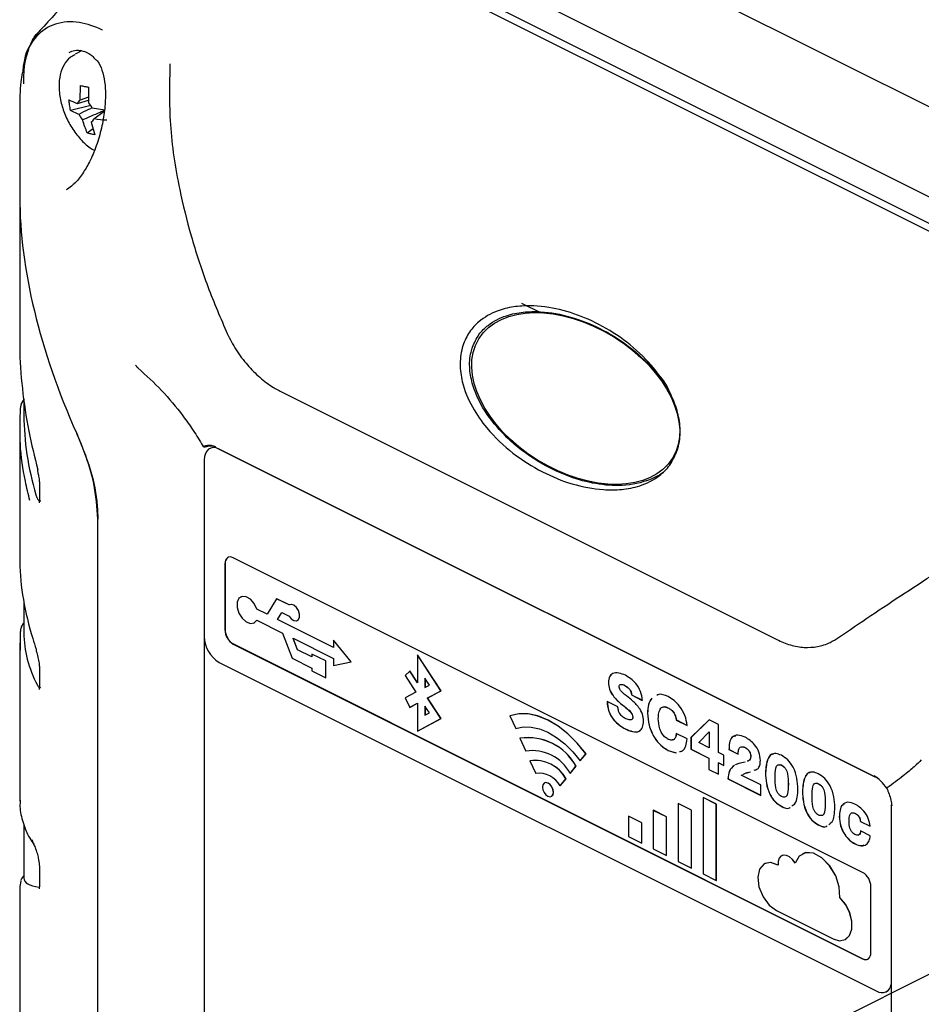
# Model space of a CAD drawing. Header units: millimetres. Extents: x 0 to 1680, y 0 to 1188.
# Tile 12 of 40: x 142 to 219, y 867 to 951. Entities that reach past the tile are written whole.
import ezdxf

# ---------------------------------------------------------------- set-up
doc = ezdxf.new("R2010")
doc.units = ezdxf.units.MM
doc.header["$LTSCALE"] = 4
doc.linetypes.add('CENTERX2', pattern=[20.32, 12.7, -2.54, 2.54, -2.54])

msp = doc.modelspace()

# ---------------------------------------------------------------- linework, layer by layer
at = {"color": 7, "linetype": 'CENTERX2'}
msp.add_line((177.121, 847.955), (451.326, 985.057), dxfattribs=at)
at = {"color": 7, "linetype": 'Continuous', "lineweight": 25}
for p, q in [((269.742, 918.456), (171.853, 967.4)), ((163.747, 963.78), (261.635, 914.836)), ((161.168, 962.141), (258.654, 913.398)), ((259.395, 913.695), (162.767, 962.009)), ((147.713, 948.114), (147.161, 947.838)), ((147.615, 948.19), (147.492, 948.003)), ((147.602, 943.908), (147.629, 945.172)), ((147.374, 943.627), (148.309, 943.918)), ((148.308, 944.187), (147.602, 943.908)), ((142.448, 943.198), (142.448, 935.645)), ((148.516, 943.461), (146.779, 943.047)), ((147.495, 942.697), (146.779, 943.047)), ((148.634, 943.26), (149.711, 943.09)), ((148.756, 942.331), (149.656, 942.966)), ((148.527, 942.05), (148.861, 940.965)), ((148.199, 941.121), (148.695, 941.505)), ((142.448, 935.645), (142.448, 923.281)), ((185.239, 926.616), (186.894, 925.788)), ((164.764, 919.035), (206.99, 897.922)), ((142.802, 918.449), (142.802, 917.033)), ((142.448, 916.001), (142.448, 904.94)), ((159.168, 914.312), (215.351, 886.221)), ((215.359, 886.211), (159.451, 914.165)), ((158.178, 913.243), (158.178, 898.174)), ((143.951, 912.315), (144.028, 911.992)), ((144.122, 911.147), (144.122, 909.911)), ((149.107, 855.46), (149.107, 908.199)), ((159.946, 904.392), (159.946, 898.762)), ((159.953, 904.395), (159.953, 898.766)), ((214.322, 878.069), (160.653, 904.904)), ((142.802, 901.159), (142.802, 898.486)), ((161.303, 901.571), (161.296, 901.567)), ((164.351, 901.404), (163.535, 900.08)), ((164.351, 901.404), (164.358, 901.407)), ((165.412, 900.873), (164.351, 901.404)), ((165.419, 900.877), (164.358, 901.407)), ((165.45, 900.894), (165.442, 900.891)), ((162.651, 900.522), (162.658, 900.525)), ((163.535, 900.08), (162.651, 900.522)), ((163.538, 900.085), (162.658, 900.525)), ((164.422, 899.636), (164.795, 900.241)), ((164.429, 899.64), (164.799, 900.239)), ((164.795, 900.241), (165.412, 899.932)), ((162.414, 899.331), (162.421, 899.335)), ((162.651, 899.581), (164.861, 898.476)), ((164.422, 899.636), (164.429, 899.64)), ((169.191, 897.252), (164.422, 899.636)), ((169.191, 897.259), (164.429, 899.64)), ((166.113, 899.549), (166.12, 899.552)), ((142.517, 897.005), (142.501, 898.606)), ((142.6, 899.048), (142.591, 899.025)), ((164.861, 898.476), (165.677, 896.335)), ((142.448, 897.634), (142.448, 884.152)), ((158.185, 898.006), (158.185, 844.571)), ((160.653, 897.543), (214.322, 870.708)), ((160.66, 897.546), (214.329, 870.712)), ((165.748, 898.032), (169.191, 896.311)), ((166.121, 897.055), (165.748, 898.032)), ((166.128, 897.058), (165.758, 898.027)), ((169.191, 897.864), (169.198, 897.867)), ((169.191, 897.864), (169.191, 897.252)), ((170.694, 896.03), (169.191, 897.864)), ((170.701, 896.033), (169.198, 897.867)), ((166.121, 897.055), (166.128, 897.058)), ((167.357, 896.437), (166.121, 897.055)), ((167.357, 896.444), (166.128, 897.058)), ((167.357, 896.688), (167.364, 896.692)), ((167.357, 896.688), (167.357, 896.437)), ((168.535, 896.099), (167.357, 896.688)), ((168.542, 896.102), (167.364, 896.692)), ((159.451, 895.979), (215.524, 867.942)), ((165.677, 896.335), (167.357, 895.496)), ((168.535, 896.099), (168.542, 896.102)), ((168.535, 894.655), (168.535, 896.099)), ((168.542, 894.659), (168.542, 896.102)), ((169.191, 896.311), (169.191, 895.699)), ((169.191, 895.699), (170.694, 896.03)), ((170.694, 896.03), (170.701, 896.033)), ((176.36, 896.609), (176.367, 896.613)), ((178.366, 893.545), (176.36, 896.609)), ((176.36, 896.609), (176.36, 894.245)), ((178.373, 893.548), (176.367, 896.613)), ((144.122, 895.421), (144.122, 894.002)), ((167.357, 895.496), (167.357, 895.245)), ((167.357, 895.245), (168.535, 894.655)), ((175.709, 895.24), (175.3, 894.848)), ((175.709, 895.24), (175.716, 895.244)), ((176.36, 894.245), (175.709, 895.24)), ((176.36, 894.259), (175.716, 895.244)), ((168.535, 894.655), (168.542, 894.659)), ((175.3, 894.848), (176.226, 893.433)), ((176.997, 894.619), (176.997, 893.84)), ((177.376, 894.04), (176.997, 894.619)), ((177.004, 894.608), (177.004, 893.844)), ((192.643, 894.269), (192.636, 894.265)), ((176.226, 893.433), (175.3, 892.944)), ((176.997, 893.84), (177.376, 894.04)), ((177.216, 892.938), (178.366, 893.545)), ((177.223, 892.941), (178.373, 893.548)), ((178.366, 893.545), (178.373, 893.548)), ((194.024, 894.026), (194.016, 894.023)), ((175.3, 892.944), (175.709, 892.142)), ((175.709, 892.142), (176.36, 892.486)), ((175.716, 892.146), (176.36, 892.486)), ((176.36, 892.486), (176.36, 890.122)), ((177.216, 892.938), (177.223, 892.941)), ((178.366, 891.181), (177.216, 892.938)), ((178.373, 891.184), (177.223, 892.941)), ((193.453, 892.188), (192.531, 892.649)), ((193.682, 892.485), (193.675, 892.481)), ((194.611, 893.205), (194.604, 893.201)), ((194.604, 893.201), (195.529, 892.739)), ((194.611, 893.205), (195.536, 892.743)), ((175.709, 892.142), (175.716, 892.146)), ((177.376, 891.676), (176.997, 892.255)), ((176.997, 892.255), (176.997, 891.476)), ((176.997, 891.476), (177.376, 891.676)), ((177.004, 892.244), (177.004, 891.479)), ((195.979, 891.65), (195.972, 891.646)), ((197.723, 892.114), (197.715, 892.111)), ((176.36, 890.122), (178.366, 891.181)), ((176.367, 890.126), (178.373, 891.184)), ((178.366, 891.181), (178.373, 891.184)), ((184.25, 891.422), (184.257, 891.426)), ((184.25, 891.422), (184.736, 890.328)), ((194.728, 891.324), (194.721, 891.32)), ((198.435, 891.065), (198.428, 891.061)), ((198.428, 891.061), (199.35, 890.601)), ((198.435, 891.065), (199.357, 890.605)), ((201.243, 891.079), (199.683, 889.56)), ((201.245, 891.078), (199.69, 889.564)), ((202.037, 890.682), (201.243, 891.079)), ((176.36, 890.122), (176.367, 890.126)), ((200.343, 889.14), (201.223, 890.05)), ((201.231, 890.054), (201.223, 890.05)), ((201.223, 890.05), (201.233, 890.045)), ((201.231, 890.054), (201.24, 890.049)), ((201.24, 890.049), (201.233, 890.045)), ((201.233, 890.045), (201.233, 888.695)), ((201.24, 890.049), (201.24, 888.698)), ((202.037, 888.293), (202.037, 890.682)), ((185.101, 889.507), (185.108, 889.51)), ((185.101, 889.507), (185.588, 888.412)), ((199.349, 889.453), (198.429, 889.913)), ((199.69, 889.564), (199.683, 889.56)), ((199.683, 889.56), (199.683, 888.58)), ((199.69, 889.564), (199.69, 888.583)), ((201.233, 888.695), (200.343, 889.14)), ((197.742, 888.474), (197.735, 888.47)), ((197.735, 888.47), (198.403, 888.274)), ((197.742, 888.474), (198.41, 888.278)), ((199.69, 888.583), (199.683, 888.58)), ((199.683, 888.58), (201.209, 887.817)), ((199.69, 888.583), (201.216, 887.82)), ((201.24, 888.698), (201.233, 888.695)), ((202.493, 888.065), (202.037, 888.293)), ((202.93, 888.544), (202.923, 888.541)), ((202.923, 888.541), (203.705, 888.15)), ((202.93, 888.544), (203.712, 888.154)), ((204.315, 888.71), (204.308, 888.706)), ((185.953, 887.591), (185.96, 887.595)), ((185.953, 887.591), (186.44, 886.496)), ((190.239, 887.576), (190.725, 888.184)), ((190.239, 887.576), (190.246, 887.58)), ((190.246, 887.58), (190.732, 888.188)), ((190.725, 888.184), (190.732, 888.188)), ((201.216, 887.82), (201.209, 887.817)), ((201.209, 887.817), (201.209, 886.847)), ((201.216, 887.82), (201.216, 886.85)), ((202.493, 887.175), (202.493, 888.065)), ((204.783, 887.947), (204.776, 887.943)), ((189.387, 886.513), (189.874, 887.121)), ((189.394, 886.516), (189.881, 887.124)), ((189.874, 887.121), (189.881, 887.124)), ((201.216, 886.85), (201.209, 886.847)), ((201.209, 886.847), (202.037, 886.432)), ((201.216, 886.85), (202.037, 886.44)), ((202.044, 887.406), (202.037, 887.403)), ((202.037, 886.432), (202.037, 887.403)), ((202.037, 887.403), (202.493, 887.175)), ((202.044, 887.406), (202.493, 887.182)), ((203.382, 887.198), (203.375, 887.195)), ((204.631, 886.603), (204.745, 886.65)), ((204.638, 886.607), (204.744, 886.65)), ((207.419, 887.209), (207.412, 887.206)), ((188.535, 885.449), (189.022, 886.057)), ((188.542, 885.452), (189.029, 886.06)), ((189.022, 886.057), (189.029, 886.06)), ((189.387, 886.513), (189.394, 886.516)), ((202.845, 886.041), (202.838, 886.037)), ((202.838, 886.037), (205.64, 884.636)), ((202.845, 886.041), (205.64, 884.643)), ((205.64, 885.527), (203.976, 886.359)), ((206.039, 886.566), (206.032, 886.563)), ((215.72, 885.99), (215.408, 886.224)), ((187.204, 885.706), (187.197, 885.703)), ((188.535, 885.449), (188.542, 885.452)), ((205.64, 884.636), (205.64, 885.527)), ((207.985, 885.593), (207.978, 885.589)), ((209.19, 884.991), (209.182, 884.987)), ((210.57, 885.634), (210.563, 885.63)), ((187.778, 884.54), (187.785, 884.544)), ((200.71, 884.442), (200.717, 884.446)), ((201.842, 883.877), (200.71, 884.442)), ((200.71, 884.442), (200.71, 877.947)), ((201.849, 883.88), (200.717, 884.446)), ((196.468, 883.359), (196.475, 883.363)), ((197.599, 882.794), (196.468, 883.359)), ((196.468, 883.359), (196.468, 880.068)), ((197.606, 882.797), (196.475, 883.363)), ((198.589, 883.944), (198.596, 883.948)), ((199.72, 883.378), (198.589, 883.944)), ((198.589, 883.944), (198.589, 879.008)), ((199.728, 883.382), (198.596, 883.948)), ((199.72, 883.378), (199.728, 883.382)), ((199.72, 878.442), (199.72, 883.378)), ((199.728, 878.446), (199.728, 883.382)), ((201.842, 883.877), (201.849, 883.88)), ((201.842, 877.381), (201.842, 883.877)), ((201.849, 877.385), (201.849, 883.88)), ((207.395, 883.704), (207.388, 883.7)), ((207.395, 883.704), (207.388, 883.7)), ((207.388, 883.7), (207.388, 883.7)), ((207.395, 883.704), (207.395, 883.704)), ((211.136, 884.018), (211.129, 884.014)), ((216.759, 883.785), (216.759, 814.975)), ((194.346, 882.861), (194.354, 882.865)), ((195.478, 882.295), (194.346, 882.861)), ((194.346, 882.861), (194.346, 881.129)), ((195.485, 882.299), (194.354, 882.865)), ((197.599, 882.794), (197.606, 882.797)), ((197.599, 879.503), (197.599, 882.794)), ((197.606, 879.506), (197.606, 882.797)), ((212.336, 882.821), (212.329, 882.818)), ((213.715, 883.097), (213.708, 883.093)), ((214.131, 882.416), (214.124, 882.413)), ((214.124, 882.413), (214.95, 882)), ((214.131, 882.416), (214.957, 882.004)), ((142.802, 882.15), (142.802, 877.597)), ((195.478, 882.295), (195.485, 882.299)), ((195.478, 880.563), (195.478, 882.295)), ((195.485, 880.567), (195.485, 882.299)), ((210.546, 882.129), (210.539, 882.125)), ((210.546, 882.128), (210.539, 882.125)), ((210.539, 882.125), (210.539, 882.125)), ((210.546, 882.129), (210.546, 882.128)), ((214.975, 881.199), (214.149, 881.612)), ((194.346, 881.129), (195.478, 880.563)), ((195.478, 880.563), (195.485, 880.567)), ((196.468, 880.068), (197.599, 879.503)), ((213.676, 880.507), (213.668, 880.503)), ((197.599, 879.503), (197.606, 879.506)), ((207.427, 879.5), (207.42, 879.497)), ((209.19, 879.661), (209.183, 879.658)), ((144.122, 878.42), (144.122, 877.002)), ((198.589, 879.008), (199.72, 878.442)), ((199.72, 878.442), (199.728, 878.446)), ((205.974, 878.819), (205.967, 878.816)), ((142.798, 877.781), (142.776, 877.759)), ((200.71, 877.947), (201.842, 877.381)), ((201.842, 877.381), (201.849, 877.385)), ((142.54, 877.332), (142.448, 876.853)), ((142.448, 876.847), (142.448, 865.784)), ((215.029, 871.221), (215.029, 876.85)), ((212.374, 875.932), (212.381, 875.936)), ((206.985, 874.81), (211.812, 872.396)), ((212.83, 872.332), (212.837, 872.335)), ((216.329, 867.891), (216.336, 867.894))]:
    msp.add_line(p, q, dxfattribs=at)
at = {"color": 7, "linetype": 'Continuous', "lineweight": 25, "flags": 128}
for points in [[(159.451, 914.165), (159.202, 914.26), (158.964, 914.29), (158.744, 914.256), (158.551, 914.159), (158.392, 914.002), (158.275, 913.791), (158.202, 913.535), (158.178, 913.243)], [(160.653, 904.904), (160.515, 904.956), (160.382, 904.973), (160.26, 904.955), (160.153, 904.9), (160.065, 904.813), (160, 904.696), (159.959, 904.554), (159.946, 904.392)], [(162.651, 900.522), (162.429, 900.985), (162.11, 901.358), (161.748, 901.577), (161.404, 901.606), (161.136, 901.439), (160.99, 901.104), (160.99, 900.659), (161.136, 900.179), (161.404, 899.744), (161.748, 899.428), (162.11, 899.285), (162.429, 899.339), (162.651, 899.581)], [(162.658, 900.525), (162.436, 900.989), (162.117, 901.362), (161.755, 901.581), (161.411, 901.609), (161.303, 901.571)], [(165.412, 899.932), (165.603, 899.694), (165.824, 899.55), (166.037, 899.523), (166.205, 899.621), (166.296, 899.824), (166.296, 900.097), (166.205, 900.392), (166.037, 900.657), (165.824, 900.844), (165.603, 900.92), (165.412, 900.873)], [(166.12, 899.552), (166.212, 899.624), (166.303, 899.827), (166.303, 900.101), (166.212, 900.396), (166.044, 900.66), (165.831, 900.847), (165.61, 900.924), (165.45, 900.894)], [(162.421, 899.335), (162.436, 899.343), (162.658, 899.584)], [(190.725, 888.184), (189.984, 889.092), (189.185, 889.885), (188.346, 890.544), (187.488, 891.054), (186.629, 891.403), (185.79, 891.582), (184.991, 891.589), (184.25, 891.422)], [(190.732, 888.188), (189.991, 889.096), (189.192, 889.888), (188.353, 890.547), (187.495, 891.057), (186.636, 891.406), (185.797, 891.586), (184.998, 891.593), (184.257, 891.426)], [(184.736, 890.328), (185.366, 890.469), (186.045, 890.464), (186.758, 890.311), (187.488, 890.014), (188.217, 889.581), (188.93, 889.021), (189.609, 888.348), (190.239, 887.576)], [(187.947, 884.892), (187.912, 885.124), (187.813, 885.357), (187.663, 885.554), (187.488, 885.684), (187.312, 885.729), (187.163, 885.682), (187.063, 885.549), (187.028, 885.351), (187.063, 885.118), (187.163, 884.886), (187.312, 884.689), (187.488, 884.558), (187.663, 884.513), (187.813, 884.561), (187.912, 884.694), (187.947, 884.892)], [(187.785, 884.544), (187.82, 884.564), (187.919, 884.697), (187.954, 884.895), (187.919, 885.128), (187.82, 885.36), (187.67, 885.557), (187.495, 885.688), (187.319, 885.733), (187.204, 885.706)], [(208.564, 878.869), (208.345, 879.165), (208.091, 879.389), (207.824, 879.519), (207.572, 879.543), (207.356, 879.458), (207.199, 879.274), (207.115, 879.006), (207.111, 878.682)], [(208.571, 878.873), (208.352, 879.169), (208.098, 879.392), (207.832, 879.522), (207.579, 879.546), (207.427, 879.5)], [(212.374, 875.932), (212.323, 876.831), (212.021, 877.775), (211.506, 878.64), (210.848, 879.31), (210.134, 879.698), (209.458, 879.75), (208.91, 879.461), (208.564, 878.869)], [(212.381, 875.936), (212.33, 876.834), (212.028, 877.779), (211.513, 878.643), (210.855, 879.314), (210.141, 879.701), (209.465, 879.754), (209.19, 879.661)], [(207.111, 878.682), (206.473, 878.905), (205.916, 878.788), (205.53, 878.35), (205.377, 877.662), (205.481, 876.832), (205.825, 875.995), (206.355, 875.282), (206.985, 874.81)], [(207.119, 878.685), (206.48, 878.908), (205.974, 878.819)], [(142.804, 877.794), (142.797, 877.786), (142.777, 877.765)], [(211.812, 872.396), (212.361, 872.24), (212.844, 872.339), (213.203, 872.681), (213.395, 873.225), (213.398, 873.907), (213.21, 874.643), (212.855, 875.346), (212.374, 875.932)], [(212.837, 872.335), (212.851, 872.342), (213.21, 872.685), (213.403, 873.229), (213.405, 873.91), (213.217, 874.646), (212.862, 875.35), (212.381, 875.936)], [(214.322, 870.708), (214.46, 870.656), (214.593, 870.639), (214.715, 870.658), (214.822, 870.712), (214.91, 870.799), (214.976, 870.916), (215.016, 871.058), (215.029, 871.221)]]:
    msp.add_lwpolyline(points, dxfattribs=at)
at = {"color": 7, "linetype": 'Continuous', "lineweight": 25}
for centre, radius, start, end in [((147.825, 943.493), 0.471, 118.24349, 163.5327), ((147.232, 942.573), 1.562, 26.10351, 46.26706), ((148.898, 943.385), 1.562, 206.10351, 226.26706), ((148.304, 942.464), 0.471, 298.24349, 343.5327), ((143.462, 917.72), 0.937, 134.83309, 159.50295), ((143.469, 917.705), 0.949, 134.69893, 156.18635), ((144.053, 912.343), 0.101, 139.76438, 195.19961), ((160.522, 904.455), 0.572, 122.69616, 185.9747), ((143.466, 898.68), 0.941, 134.92946, 155.32957), ((143.473, 898.663), 0.954, 134.73073, 154.62214), ((161.393, 898.787), 1.448, 180.96782, 239.24215), ((161.4, 898.79), 1.448, 180.96782, 239.24215), ((160.783, 898.218), 2.606, 180.96782, 239.24215), ((144.107, 897.041), 0.273, 163.94036, 198.91341), ((185.78, 884.899), 4.657, 28.4869, 98.38299), ((185.787, 884.903), 4.657, 28.4869, 98.38299), ((186.129, 884.744), 3.707, 28.4869, 98.38299), ((186.39, 884.628), 2.995, 28.4869, 98.38299), ((186.397, 884.632), 2.995, 28.4869, 98.38299), ((186.738, 884.473), 2.045, 28.4869, 98.38299), ((215.377, 886.278), 0.0627, 246.10805, 299.77964), ((216.81, 883.779), 0.0511, 120.25586, 173.46684), ((144.28, 880.855), 0.766, 181.07817, 214.15961), ((143.436, 877.061), 0.953, 131.72811, 163.22477), ((213.582, 876.825), 1.448, 0.96782, 59.24215), ((214.58, 871.132), 0.489, 239.11421, 293.61803), ((215.958, 868.627), 0.811, 237.68014, 351.39146), ((215.918, 868.642), 0.856, 299.21544, 349.09089)]:
    msp.add_arc(centre, radius, start, end, dxfattribs=at)
for centre, major_axis, ratio, start_param, end_param in [((170.448, 917.619), (-21.472, 33.226), 0.540872, 0.696863, 1.294836), ((170.802, 907.133), (24.642, -20.061), 0.662783, 3.636402, 3.907553), ((170.802, 896.986), (27.975, -2.157), 0.551298, 3.184076, 3.472083), ((170.802, 887.497), (27.969, 10.08), 0.129895, 3.094811, 3.400906)]:
    msp.add_ellipse(centre, major_axis=major_axis, ratio=ratio, start_param=start_param, end_param=end_param, dxfattribs=at)
msp.add_ellipse((189.854, 918.478), major_axis=(8.254, -5.097), ratio=0.636742, dxfattribs=at)
for points, knots in [([(159.222, 962.217), (157.559, 961.193), (154.407, 959.252), (150.265, 955.944), (146.864, 952.807), (144.902, 950.653), (144.03, 949.696)], [0, 0, 0, 0, 0.301463, 0.571113, 0.809439, 1, 1, 1, 1]), ([(149.516, 949.881), (149.516, 949.881), (148.843, 950.194), (147.442, 950.698), (145.402, 950.55), (143.761, 949.451), (142.85, 947.909), (142.726, 946.624), (142.689, 946.24)], [0, 0, 0, 0, 0.0000044, 0.2036702, 0.4300376, 0.6597558, 0.8982603, 1, 1, 1, 1]), ([(142.793, 945.307), (142.797, 945.729), (142.805, 946.582), (142.999, 947.76), (143.394, 948.813), (143.777, 949.494), (144.074, 949.747), (144.1, 949.77)], [0, 0, 0, 0, 0.227482, 0.460469, 0.713724, 0.974819, 1, 1, 1, 1]), ([(144.117, 949.765), (143.945, 949.568), (143.538, 949.105), (143.163, 948.295), (143.01, 947.671), (142.948, 947.42)], [0, 0, 0, 0, 0.305806, 0.720959, 1, 1, 1, 1]), ([(146.647, 947.992), (146.801, 948.057), (147.181, 948.217), (147.802, 948.151), (148.433, 947.896), (148.741, 947.571), (148.856, 947.449)], [0, 0, 0, 0, 0.21954, 0.542248, 0.828371, 1, 1, 1, 1]), ([(147.13, 947.775), (146.997, 947.712), (146.621, 947.532), (146.189, 946.942), (145.86, 946.1), (145.771, 945.22), (145.826, 944.439), (145.971, 943.63), (146.288, 942.653), (146.859, 941.55), (147.592, 940.595), (148.264, 939.936), (148.692, 939.711), (148.816, 939.646)], [0, 0, 0, 0, 0.05727, 0.161907, 0.267994, 0.377989, 0.444326, 0.503726, 0.615902, 0.728153, 0.840634, 0.953635, 1, 1, 1, 1]), ([(148.859, 947.438), (148.926, 947.382), (149.188, 947.165), (149.48, 946.49), (149.718, 945.471), (149.779, 944.239), (149.674, 942.841), (149.39, 941.335), (148.939, 939.852), (148.369, 938.548), (147.713, 937.504), (147.24, 936.892), (146.977, 936.704), (146.969, 936.698)], [0, 0, 0, 0, 0.032458, 0.126279, 0.222087, 0.325839, 0.44031, 0.561309, 0.683049, 0.798468, 0.895456, 0.996641, 1, 1, 1, 1]), ([(142.641, 946.246), (142.605, 945.99), (142.463, 944.972), (142.454, 943.963), (142.448, 943.207)], [0, 0, 0, 0, 0.251486, 1, 1, 1, 1]), ([(155.254, 947.012), (155.215, 945.303), (155.136, 941.793), (155.905, 936.835), (157.024, 932.302), (158.336, 928.249), (159.469, 925.569), (160.044, 924.211)], [0, 0, 0, 0, 0.228923, 0.470042, 0.642029, 0.818694, 1, 1, 1, 1]), ([(147.629, 945.172), (147.686, 945.16), (147.799, 945.134), (148.022, 945.083), (148.196, 945.048), (148.307, 945.025)], [0, 0, 0, 0, 0.2650775, 0.5301533, 1, 1, 1, 1]), ([(148.307, 945.025), (148.298, 944.597), (148.289, 944.151), (148.311, 943.719), (148.312, 943.702)], [0, 0, 0, 0, 0.959683, 1, 1, 1, 1]), ([(146.637, 943.947), (146.857, 943.843), (147.085, 943.735), (147.362, 943.631), (147.374, 943.627)], [0, 0, 0, 0, 0.959689, 1, 1, 1, 1]), ([(146.779, 943.047), (146.762, 943.126), (146.729, 943.282), (146.678, 943.581), (146.653, 943.804), (146.637, 943.947)], [0, 0, 0, 0, 0.265077, 0.530153, 1, 1, 1, 1]), ([(148.634, 943.261), (148.521, 943.213), (148.132, 943.044), (147.76, 942.841), (147.495, 942.697)], [0, 0, 0, 0, 0.288937, 1, 1, 1, 1]), ([(147.818, 942.256), (148.312, 942.467), (148.925, 942.728), (149.543, 943.005), (149.663, 943.059)], [0, 0, 0, 0, 0.805977, 1, 1, 1, 1]), ([(148.199, 941.121), (148.061, 941.475), (147.917, 941.845), (147.822, 942.24), (147.818, 942.256)], [0, 0, 0, 0, 0.959689, 1, 1, 1, 1]), ([(149.869, 942.199), (149.502, 942.229), (149.12, 942.261), (148.77, 942.328), (148.756, 942.331)], [0, 0, 0, 0, 0.959683, 1, 1, 1, 1]), ([(148.861, 940.965), (148.8, 940.976), (148.678, 940.997), (148.454, 941.047), (148.298, 941.092), (148.199, 941.121)], [0, 0, 0, 0, 0.265077, 0.530153, 1, 1, 1, 1]), ([(147.128, 936.869), (147.084, 936.817), (146.879, 936.574), (146.58, 936.359), (146.436, 936.292), (146.397, 936.274)], [0, 0, 0, 0, 0.167809, 0.777122, 1, 1, 1, 1]), ([(198.487, 913.979), (198.299, 913.565), (197.925, 912.738), (196.817, 911.674), (195.401, 910.985), (193.774, 910.675), (191.833, 910.67), (189.539, 911.11), (186.94, 912.178), (184.461, 913.733), (182.452, 915.634), (180.982, 917.706), (180.179, 919.59), (179.927, 921.429), (180.145, 922.942), (180.759, 924.179), (181.747, 925.249), (183.052, 925.962), (184.547, 926.332), (186.348, 926.435), (188.5, 926.141), (190.978, 925.282), (193.378, 923.975), (195.558, 922.219), (197.106, 920.397), (198.062, 918.717), (198.586, 917.314), (198.827, 915.786), (198.702, 914.636), (198.515, 914.064), (198.487, 913.979)], [0, 0, 0, 0, 0.021903, 0.043684, 0.079778, 0.111128, 0.142552, 0.197864, 0.253256, 0.311735, 0.370086, 0.409417, 0.44897, 0.473452, 0.498147, 0.519329, 0.539651, 0.573441, 0.602224, 0.631074, 0.682749, 0.734511, 0.789837, 0.845108, 0.8957, 0.921344, 0.946898, 0.971201, 0.995709, 1, 1, 1, 1]), ([(181.05, 922.87), (181.218, 923.24), (181.554, 923.978), (182.56, 924.943), (183.864, 925.585), (185.393, 925.885), (187.24, 925.912), (189.457, 925.503), (191.968, 924.509), (194.409, 923.034), (196.315, 921.199), (197.477, 919.876), (197.778, 919.194), (197.787, 919.172)], [0, 0, 0, 0, 0.050064, 0.099821, 0.185404, 0.260598, 0.337674, 0.472799, 0.611531, 0.75476, 0.901855, 0.996849, 1, 1, 1, 1]), ([(160.044, 924.211), (160.283, 923.728), (160.769, 922.748), (161.713, 921.472), (162.774, 920.369), (163.805, 919.559), (164.483, 919.188), (164.764, 919.035)], [0, 0, 0, 0, 0.208966, 0.424142, 0.633085, 0.84805, 1, 1, 1, 1]), ([(142.456, 923.281), (142.454, 923.149), (142.43, 921.852), (142.629, 919.316), (143.139, 915.809), (143.707, 913.5), (143.976, 912.408)], [0, 0, 0, 0, 0.037086, 0.367294, 0.700813, 1, 1, 1, 1]), ([(197.675, 912.55), (197.652, 912.522), (197.269, 912.051), (195.941, 911.38), (193.89, 910.95), (191.538, 911.154), (189.094, 911.825), (186.511, 913.082), (184.136, 914.884), (182.246, 917.043), (181.154, 919.081), (180.762, 920.974), (180.819, 922.126), (181.006, 922.729), (181.05, 922.87)], [0, 0, 0, 0, 0.0042205, 0.0698006, 0.1820096, 0.2845135, 0.3896519, 0.5265753, 0.6674884, 0.7742652, 0.8817618, 0.9327375, 0.9841891, 1, 1, 1, 1]), ([(152.554, 921.056), (152.546, 921.063), (152.455, 921.142), (152.381, 921.241), (152.314, 921.332)], [0, 0, 0, 0, 0.087238, 1, 1, 1, 1]), ([(152.554, 921.056), (153.23, 920.44), (154.595, 919.196), (156.117, 917.358), (157.251, 915.755), (157.797, 914.876), (158.06, 914.423), (158.067, 914.411)], [0, 0, 0, 0, 0.318668, 0.643523, 0.818804, 0.995055, 1, 1, 1, 1]), ([(143.309, 909.773), (143.173, 910.322), (142.777, 911.929), (142.403, 914.602), (142.479, 916.658), (142.517, 917.693)], [0, 0, 0, 0, 0.205013, 0.599596, 1, 1, 1, 1]), ([(142.603, 918.088), (142.599, 918.081), (142.568, 918.025), (142.548, 917.942), (142.53, 917.851), (142.523, 917.796), (142.518, 917.753), (142.516, 917.726), (142.516, 917.716)], [0, 0, 0, 0, 0.060282, 0.48549, 0.638533, 0.774065, 0.917109, 1, 1, 1, 1]), ([(142.585, 918.048), (142.586, 918.051), (142.588, 918.058), (142.597, 918.078), (142.602, 918.088)], [0, 0, 0, 0, 0.500195, 1, 1, 1, 1]), ([(147.307, 915.498), (147.722, 914.481), (148.552, 912.446), (149.057, 909.914), (149.096, 908.576), (149.107, 908.199)], [0, 0, 0, 0, 0.418322, 0.836415, 1, 1, 1, 1]), ([(149.107, 908.199), (149.036, 909.201), (148.894, 911.205), (148.057, 913.762), (147.464, 915.133), (147.307, 915.498)], [0, 0, 0, 0, 0.423151, 0.846448, 1, 1, 1, 1]), ([(158.068, 914.409), (158.177, 914.433), (158.398, 914.483), (158.749, 914.516), (159.007, 914.427), (159.134, 914.382)], [0, 0, 0, 0, 0.329161, 0.668075, 1, 1, 1, 1]), ([(158.225, 914.339), (158.214, 914.335), (158.193, 914.328), (158.154, 914.334), (158.117, 914.353), (158.089, 914.379), (158.074, 914.399), (158.069, 914.408), (158.068, 914.409)], [0, 0, 0, 0, 0.210256, 0.420424, 0.633079, 0.850975, 0.983106, 1, 1, 1, 1]), ([(159.096, 914.351), (159.022, 914.375), (158.823, 914.441), (158.535, 914.406), (158.326, 914.361), (158.225, 914.339)], [0, 0, 0, 0, 0.234024, 0.6308582, 1, 1, 1, 1]), ([(144.028, 911.992), (144.03, 911.986), (144.066, 911.838), (144.101, 911.544), (144.126, 911.256), (144.121, 911.156), (144.121, 911.149)], [0, 0, 0, 0, 0.023352, 0.521114, 0.96571, 1, 1, 1, 1]), ([(143.825, 910.27), (143.861, 910.161), (143.934, 909.943), (144.059, 909.76), (144.165, 909.694), (144.211, 909.758), (144.226, 909.778)], [0, 0, 0, 0, 0.287213, 0.574164, 0.864862, 1, 1, 1, 1]), ([(144.121, 909.914), (144.119, 909.839), (144.117, 909.693), (144.094, 909.58), (144.092, 909.574), (144.091, 909.572)], [0, 0, 0, 0, 0.395801, 0.770523, 1, 1, 1, 1]), ([(212.269, 898.098), (213.174, 898.717), (214.959, 899.938), (217.88, 901.873), (221.34, 904.118), (225.374, 906.674), (228.572, 908.624), (230.13, 909.574)], [0, 0, 0, 0, 0.181308, 0.357973, 0.529958, 0.771078, 1, 1, 1, 1]), ([(142.456, 904.94), (142.454, 904.809), (142.436, 903.632), (142.696, 901.325), (143.276, 898.827), (143.744, 897.418), (143.844, 897.117)], [0, 0, 0, 0, 0.052037, 0.465495, 0.885761, 1, 1, 1, 1]), ([(142.611, 899.072), (142.592, 899.026), (142.526, 898.875), (142.51, 898.728), (142.5, 898.625)], [0, 0, 0, 0, 0.300505, 1, 1, 1, 1]), ([(142.591, 899.024), (142.592, 899.027), (142.596, 899.039), (142.609, 899.067), (142.62, 899.088)], [0, 0, 0, 0, 0.229036, 1, 1, 1, 1]), ([(206.99, 897.922), (207.379, 897.751), (208.169, 897.405), (209.34, 897.216), (210.479, 897.288), (211.456, 897.593), (212.032, 897.951), (212.269, 898.098)], [0, 0, 0, 0, 0.209227, 0.424455, 0.633695, 0.849054, 1, 1, 1, 1]), ([(143.847, 896.953), (143.854, 896.932), (143.906, 896.788), (143.967, 896.586), (143.999, 896.405), (144.001, 896.393)], [0, 0, 0, 0, 0.1342853, 0.9409649, 1, 1, 1, 1]), ([(144.001, 896.393), (144.033, 896.235), (144.092, 895.941), (144.123, 895.596), (144.119, 895.461), (144.119, 895.428)], [0, 0, 0, 0, 0.467243, 0.871304, 1, 1, 1, 1]), ([(194.093, 894.874), (193.903, 894.952), (193.524, 895.107), (193.027, 895.094), (192.692, 894.788), (192.655, 894.44), (192.636, 894.265)], [0, 0, 0, 0, 0.280641, 0.561, 0.780008, 1, 1, 1, 1]), ([(192.636, 894.265), (192.652, 894.072), (192.686, 893.687), (193.088, 893.005), (193.452, 892.68), (193.675, 892.481)], [0, 0, 0, 0, 0.280118, 0.558604, 1, 1, 1, 1]), ([(192.915, 894.925), (192.85, 894.875), (192.679, 894.744), (192.657, 894.451), (192.643, 894.269)], [0, 0, 0, 0, 0.380936, 1, 1, 1, 1]), ([(192.643, 894.269), (192.66, 894.075), (192.693, 893.69), (193.095, 893.008), (193.459, 892.684), (193.682, 892.485)], [0, 0, 0, 0, 0.280118, 0.558604, 1, 1, 1, 1]), ([(195.529, 892.739), (195.503, 892.992), (195.451, 893.495), (194.895, 894.369), (194.398, 894.683), (194.093, 894.874)], [0, 0, 0, 0, 0.280675, 0.55995, 1, 1, 1, 1]), ([(143.955, 894.021), (143.996, 893.958), (144.077, 893.83), (144.175, 893.786), (144.213, 893.847), (144.221, 893.86)], [0, 0, 0, 0, 0.438237, 0.877485, 1, 1, 1, 1]), ([(144.122, 894.003), (144.122, 893.999), (144.126, 893.9), (144.113, 893.772), (144.092, 893.663), (144.092, 893.665), (144.092, 893.666)], [0, 0, 0, 0, 0.018048, 0.456534, 0.820583, 1, 1, 1, 1]), ([(193.557, 893.878), (193.566, 893.937), (193.578, 894.027), (193.649, 894.086), (193.782, 894.115), (193.913, 894.064), (194.016, 894.023)], [0, 0, 0, 0, 0.249296, 0.374766, 0.500394, 1, 1, 1, 1]), ([(194.614, 892.773), (194.417, 892.933), (194.123, 893.171), (193.781, 893.445), (193.601, 893.674), (193.572, 893.81), (193.557, 893.878)], [0, 0, 0, 0, 0.5014795, 0.7517897, 0.8765084, 1, 1, 1, 1]), ([(193.694, 894.093), (193.704, 894.096), (193.8, 894.123), (193.918, 894.072), (194.024, 894.026)], [0, 0, 0, 0, 0.1026831, 1, 1, 1, 1]), ([(194.016, 894.023), (194.156, 893.938), (194.332, 893.832), (194.504, 893.604), (194.589, 893.423), (194.598, 893.29), (194.604, 893.201)], [0, 0, 0, 0, 0.499017, 0.624716, 0.75021, 1, 1, 1, 1]), ([(194.024, 894.026), (194.163, 893.941), (194.339, 893.836), (194.511, 893.607), (194.596, 893.426), (194.605, 893.293), (194.611, 893.205)], [0, 0, 0, 0, 0.499017, 0.624716, 0.75021, 1, 1, 1, 1]), ([(192.531, 892.649), (192.555, 892.373), (192.601, 891.825), (193.194, 890.843), (193.746, 890.507), (194.083, 890.301)], [0, 0, 0, 0, 0.281023, 0.559888, 1, 1, 1, 1]), ([(192.538, 892.652), (192.562, 892.377), (192.608, 891.828), (193.201, 890.846), (193.753, 890.51), (194.09, 890.305)], [0, 0, 0, 0, 0.281023, 0.559888, 1, 1, 1, 1]), ([(193.682, 892.485), (193.881, 892.322), (194.18, 892.078), (194.528, 891.781), (194.694, 891.529), (194.717, 891.392), (194.728, 891.324)], [0, 0, 0, 0, 0.5014636, 0.7514104, 0.8759713, 1, 1, 1, 1]), ([(195.642, 890.995), (195.626, 891.187), (195.593, 891.57), (195.197, 892.25), (194.836, 892.574), (194.614, 892.773)], [0, 0, 0, 0, 0.280176, 0.558791, 1, 1, 1, 1]), ([(196.336, 892.927), (196.228, 892.755), (196.012, 892.411), (195.985, 891.901), (195.972, 891.646)], [0, 0, 0, 0, 0.4995176, 1, 1, 1, 1]), ([(196.343, 892.93), (196.235, 892.758), (196.019, 892.414), (195.993, 891.905), (195.979, 891.65)], [0, 0, 0, 0, 0.4995176, 1, 1, 1, 1]), ([(197.735, 893.059), (197.452, 893.185), (197.081, 893.351), (196.82, 893.184), (196.757, 893.145)], [0, 0, 0, 0, 0.760846, 1, 1, 1, 1]), ([(199.35, 890.601), (199.312, 890.887), (199.236, 891.459), (198.76, 892.214), (198.249, 892.754), (197.906, 892.957), (197.735, 893.059)], [0, 0, 0, 0, 0.279468, 0.55842, 0.779184, 1, 1, 1, 1]), ([(194.14, 891.163), (194.046, 891.214), (193.859, 891.316), (193.608, 891.577), (193.476, 891.906), (193.461, 892.093), (193.453, 892.188)], [0, 0, 0, 0, 0.280906, 0.560077, 0.779265, 1, 1, 1, 1]), ([(193.675, 892.481), (193.874, 892.318), (194.173, 892.074), (194.521, 891.778), (194.687, 891.525), (194.71, 891.389), (194.721, 891.32)], [0, 0, 0, 0, 0.5014636, 0.7514104, 0.8759713, 1, 1, 1, 1]), ([(195.972, 891.646), (195.998, 891.303), (196.048, 890.617), (196.49, 889.608), (197.099, 888.858), (197.523, 888.599), (197.735, 888.47)], [0, 0, 0, 0, 0.280249, 0.559572, 0.779473, 1, 1, 1, 1]), ([(195.979, 891.65), (196.005, 891.306), (196.055, 890.621), (196.497, 889.612), (197.106, 888.862), (197.53, 888.603), (197.742, 888.474)], [0, 0, 0, 0, 0.280249, 0.559572, 0.779473, 1, 1, 1, 1]), ([(196.894, 891.186), (196.903, 891.356), (196.921, 891.697), (197.079, 892.081), (197.376, 892.235), (197.602, 892.152), (197.715, 892.111)], [0, 0, 0, 0, 0.280799, 0.560961, 0.779912, 1, 1, 1, 1]), ([(197.354, 892.176), (197.367, 892.183), (197.466, 892.235), (197.603, 892.171), (197.723, 892.114)], [0, 0, 0, 0, 0.13099, 1, 1, 1, 1]), ([(197.715, 892.111), (197.81, 892.056), (197.997, 891.946), (198.235, 891.669), (198.381, 891.351), (198.412, 891.158), (198.428, 891.061)], [0, 0, 0, 0, 0.280376, 0.559769, 0.779566, 1, 1, 1, 1]), ([(197.723, 892.114), (197.817, 892.06), (198.004, 891.95), (198.242, 891.672), (198.389, 891.354), (198.42, 891.161), (198.435, 891.065)], [0, 0, 0, 0, 0.280376, 0.559769, 0.779566, 1, 1, 1, 1]), ([(194.083, 890.301), (194.291, 890.211), (194.705, 890.032), (195.26, 890.032), (195.596, 890.415), (195.626, 890.801), (195.642, 890.995)], [0, 0, 0, 0, 0.2808076, 0.5608618, 0.7796607, 1, 1, 1, 1]), ([(194.721, 891.32), (194.717, 891.283), (194.711, 891.209), (194.667, 891.123), (194.599, 891.074), (194.429, 891.048), (194.268, 891.112), (194.14, 891.163)], [0, 0, 0, 0, 0.125359, 0.250496, 0.375613, 0.501073, 1, 1, 1, 1]), ([(194.728, 891.324), (194.724, 891.287), (194.717, 891.214), (194.688, 891.143), (194.658, 891.123), (194.652, 891.119)], [0, 0, 0, 0, 0.43937, 0.877964, 1, 1, 1, 1]), ([(197.715, 889.437), (197.62, 889.497), (197.429, 889.616), (197.176, 889.934), (196.946, 890.486), (196.915, 890.897), (196.894, 891.186)], [0, 0, 0, 0, 0.187294, 0.373839, 0.560881, 1, 1, 1, 1]), ([(194.09, 890.305), (194.294, 890.22), (194.701, 890.052), (195.187, 889.992), (195.33, 890.182), (195.357, 890.218)], [0, 0, 0, 0, 0.449073, 0.896941, 1, 1, 1, 1]), ([(198.429, 889.913), (198.413, 889.796), (198.381, 889.562), (198.202, 889.358), (197.958, 889.336), (197.796, 889.403), (197.715, 889.437)], [0, 0, 0, 0, 0.280493, 0.559383, 0.779332, 1, 1, 1, 1]), ([(198.436, 889.917), (198.419, 889.802), (198.386, 889.571), (198.241, 889.376), (198.113, 889.373), (198.078, 889.372)], [0, 0, 0, 0, 0.424042, 0.845661, 1, 1, 1, 1]), ([(198.711, 888.368), (198.801, 888.384), (199.048, 888.43), (199.274, 888.846), (199.324, 889.25), (199.349, 889.453)], [0, 0, 0, 0, 0.223524, 0.611205, 1, 1, 1, 1]), ([(204.303, 889.599), (204.091, 889.684), (203.667, 889.852), (203.169, 889.648), (202.932, 889.149), (202.926, 888.744), (202.923, 888.541)], [0, 0, 0, 0, 0.2804444, 0.5591635, 0.7792174, 1, 1, 1, 1]), ([(203.5, 889.698), (203.387, 889.67), (203.13, 889.606), (202.942, 889.145), (202.934, 888.745), (202.93, 888.544)], [0, 0, 0, 0, 0.282525, 0.640669, 1, 1, 1, 1]), ([(205.604, 887.62), (205.583, 887.851), (205.541, 888.312), (205.045, 889.132), (204.585, 889.422), (204.303, 889.599)], [0, 0, 0, 0, 0.280783, 0.560243, 1, 1, 1, 1]), ([(203.705, 888.15), (203.711, 888.267), (203.723, 888.501), (203.845, 888.761), (204.077, 888.802), (204.231, 888.738), (204.308, 888.706)], [0, 0, 0, 0, 0.280861, 0.560294, 0.779336, 1, 1, 1, 1]), ([(204.032, 888.772), (204.05, 888.777), (204.133, 888.8), (204.235, 888.75), (204.315, 888.71)], [0, 0, 0, 0, 0.2145564, 1, 1, 1, 1]), ([(204.308, 888.706), (204.376, 888.666), (204.51, 888.587), (204.675, 888.376), (204.764, 888.143), (204.772, 888.01), (204.776, 887.943)], [0, 0, 0, 0, 0.280435, 0.559507, 0.77939, 1, 1, 1, 1]), ([(204.315, 888.71), (204.383, 888.67), (204.517, 888.59), (204.682, 888.38), (204.771, 888.147), (204.779, 888.013), (204.783, 887.947)], [0, 0, 0, 0, 0.280435, 0.559507, 0.77939, 1, 1, 1, 1]), ([(204.303, 887.474), (204.121, 887.442), (203.827, 887.39), (203.561, 887.273), (203.459, 887.228)], [0, 0, 0, 0, 0.617901, 1, 1, 1, 1]), ([(204.776, 887.943), (204.764, 887.861), (204.739, 887.695), (204.603, 887.587), (204.507, 887.553), (204.47, 887.541)], [0, 0, 0, 0, 0.380521, 0.763086, 1, 1, 1, 1]), ([(204.783, 887.947), (204.771, 887.864), (204.746, 887.699), (204.61, 887.59), (204.514, 887.557), (204.478, 887.544)], [0, 0, 0, 0, 0.3805214, 0.7630858, 1, 1, 1, 1]), ([(205.069, 886.781), (205.179, 886.808), (205.394, 886.86), (205.573, 887.191), (205.594, 887.477), (205.604, 887.62)], [0, 0, 0, 0, 0.343594, 0.671222, 1, 1, 1, 1]), ([(207.388, 888.062), (207.231, 888.123), (206.917, 888.243), (206.497, 888.151), (206.114, 887.628), (206.065, 887.002), (206.032, 886.563)], [0, 0, 0, 0, 0.187345, 0.373955, 0.560961, 1, 1, 1, 1]), ([(206.702, 888.149), (206.642, 888.141), (206.443, 888.113), (206.13, 887.608), (206.076, 886.996), (206.039, 886.566)], [0, 0, 0, 0, 0.113159, 0.378068, 1, 1, 1, 1]), ([(208.798, 885.179), (208.783, 885.479), (208.752, 886.078), (208.468, 886.986), (207.953, 887.712), (207.576, 887.945), (207.388, 888.062)], [0, 0, 0, 0, 0.280731, 0.560681, 0.779719, 1, 1, 1, 1]), ([(219.323, 887.671), (219.142, 887.484), (218.775, 887.106), (217.788, 886.294), (216.908, 885.632), (216.392, 885.257), (216.385, 885.252)], [0, 0, 0, 0, 0.3187449, 0.6436787, 0.995054, 1, 1, 1, 1]), ([(203.375, 887.195), (203.207, 887.049), (202.906, 886.788), (202.859, 886.267), (202.838, 886.037)], [0, 0, 0, 0, 0.559091, 1, 1, 1, 1]), ([(203.382, 887.198), (203.214, 887.052), (202.913, 886.792), (202.866, 886.271), (202.845, 886.041)], [0, 0, 0, 0, 0.559091, 1, 1, 1, 1]), ([(204.101, 886.419), (204.178, 886.46), (204.345, 886.549), (204.535, 886.586), (204.638, 886.607)], [0, 0, 0, 0, 0.457857, 1, 1, 1, 1]), ([(206.852, 886.152), (206.859, 886.431), (206.868, 886.779), (206.974, 887.13), (207.085, 887.242), (207.241, 887.267), (207.355, 887.226), (207.412, 887.206)], [0, 0, 0, 0, 0.500028, 0.625162, 0.749929, 0.874797, 1, 1, 1, 1]), ([(207.207, 887.249), (207.221, 887.252), (207.285, 887.266), (207.361, 887.234), (207.419, 887.209)], [0, 0, 0, 0, 0.223177, 1, 1, 1, 1]), ([(207.412, 887.206), (207.47, 887.169), (207.585, 887.096), (207.743, 886.918), (207.858, 886.695), (207.966, 886.234), (207.973, 885.876), (207.978, 885.589)], [0, 0, 0, 0, 0.125234, 0.250112, 0.374823, 0.499965, 1, 1, 1, 1]), ([(207.419, 887.209), (207.477, 887.173), (207.592, 887.099), (207.75, 886.922), (207.866, 886.699), (207.974, 886.238), (207.98, 885.879), (207.985, 885.593)], [0, 0, 0, 0, 0.125234, 0.250112, 0.374823, 0.499965, 1, 1, 1, 1]), ([(210.539, 886.487), (210.382, 886.547), (210.068, 886.668), (209.648, 886.575), (209.265, 886.053), (209.216, 885.426), (209.182, 884.987)], [0, 0, 0, 0, 0.1873448, 0.3739546, 0.5609612, 1, 1, 1, 1]), ([(204.094, 886.415), (204.171, 886.456), (204.338, 886.545), (204.528, 886.583), (204.631, 886.603)], [0, 0, 0, 0, 0.457857, 1, 1, 1, 1]), ([(206.032, 886.563), (206.046, 886.267), (206.074, 885.677), (206.334, 884.784), (206.829, 884.051), (207.201, 883.817), (207.388, 883.7)], [0, 0, 0, 0, 0.280836, 0.560935, 0.779843, 1, 1, 1, 1]), ([(206.039, 886.566), (206.053, 886.271), (206.081, 885.681), (206.341, 884.788), (206.836, 884.054), (207.208, 883.821), (207.395, 883.704)], [0, 0, 0, 0, 0.280836, 0.560935, 0.779843, 1, 1, 1, 1]), ([(207.412, 884.532), (207.355, 884.57), (207.241, 884.644), (207.085, 884.825), (206.974, 885.049), (206.868, 885.508), (206.859, 885.866), (206.852, 886.152)], [0, 0, 0, 0, 0.1251, 0.249891, 0.374688, 0.499879, 1, 1, 1, 1]), ([(209.853, 886.573), (209.793, 886.565), (209.593, 886.538), (209.281, 886.032), (209.227, 885.42), (209.19, 884.991)], [0, 0, 0, 0, 0.113159, 0.378068, 1, 1, 1, 1]), ([(211.949, 883.604), (211.934, 883.904), (211.903, 884.503), (211.619, 885.411), (211.104, 886.136), (210.727, 886.37), (210.539, 886.487)], [0, 0, 0, 0, 0.280731, 0.560681, 0.779719, 1, 1, 1, 1]), ([(216.385, 885.252), (216.219, 885.454), (215.97, 885.758), (215.607, 886.113), (215.414, 886.233), (215.317, 886.293)], [0, 0, 0, 0, 0.498321, 0.749632, 1, 1, 1, 1]), ([(207.978, 885.589), (207.973, 885.307), (207.966, 884.954), (207.859, 884.599), (207.744, 884.49), (207.585, 884.471), (207.47, 884.512), (207.412, 884.532)], [0, 0, 0, 0, 0.50012, 0.625318, 0.750061, 0.874869, 1, 1, 1, 1]), ([(207.985, 885.593), (207.975, 885.318), (207.962, 884.974), (207.886, 884.638), (207.838, 884.597), (207.829, 884.589)], [0, 0, 0, 0, 0.763004, 0.954012, 1, 1, 1, 1]), ([(208.289, 883.741), (208.387, 883.806), (208.759, 884.055), (208.781, 884.702), (208.798, 885.179)], [0, 0, 0, 0, 0.261799, 1, 1, 1, 1]), ([(209.182, 884.987), (209.197, 884.692), (209.225, 884.102), (209.484, 883.209), (209.98, 882.475), (210.352, 882.242), (210.539, 882.125)], [0, 0, 0, 0, 0.280836, 0.560935, 0.779843, 1, 1, 1, 1]), ([(209.19, 884.991), (209.204, 884.695), (209.232, 884.106), (209.492, 883.212), (209.987, 882.479), (210.359, 882.245), (210.546, 882.129)], [0, 0, 0, 0, 0.280836, 0.560935, 0.779843, 1, 1, 1, 1]), ([(210.003, 884.577), (210.01, 884.855), (210.019, 885.203), (210.125, 885.555), (210.236, 885.666), (210.392, 885.691), (210.506, 885.651), (210.563, 885.63)], [0, 0, 0, 0, 0.500028, 0.625162, 0.749929, 0.874797, 1, 1, 1, 1]), ([(210.358, 885.673), (210.372, 885.676), (210.436, 885.691), (210.512, 885.659), (210.57, 885.634)], [0, 0, 0, 0, 0.223177, 1, 1, 1, 1]), ([(210.563, 885.63), (210.621, 885.594), (210.736, 885.52), (210.894, 885.343), (211.009, 885.12), (211.117, 884.659), (211.124, 884.3), (211.129, 884.014)], [0, 0, 0, 0, 0.125234, 0.250112, 0.374823, 0.499965, 1, 1, 1, 1]), ([(210.57, 885.634), (210.628, 885.597), (210.743, 885.524), (210.901, 885.347), (211.016, 885.123), (211.124, 884.662), (211.131, 884.304), (211.136, 884.018)], [0, 0, 0, 0, 0.125234, 0.250112, 0.374823, 0.499965, 1, 1, 1, 1]), ([(216.383, 885.251), (216.383, 885.251), (216.378, 885.247), (216.368, 885.239), (216.36, 885.231), (216.364, 885.229), (216.379, 885.235), (216.398, 885.243), (216.407, 885.248)], [0, 0, 0, 0, 0.016894, 0.149025, 0.366921, 0.579576, 0.789744, 1, 1, 1, 1]), ([(216.383, 885.251), (216.448, 885.086), (216.579, 884.75), (216.749, 884.235), (216.781, 883.903), (216.797, 883.739)], [0, 0, 0, 0, 0.3291612, 0.6680751, 1, 1, 1, 1]), ([(142.487, 884.218), (142.475, 884.042), (142.433, 883.402), (142.698, 882.314), (143.12, 881.224), (143.536, 880.623), (143.665, 880.437)], [0, 0, 0, 0, 0.134076, 0.486835, 0.841157, 1, 1, 1, 1]), ([(210.563, 882.957), (210.506, 882.994), (210.392, 883.069), (210.236, 883.249), (210.125, 883.473), (210.019, 883.932), (210.01, 884.29), (210.003, 884.577)], [0, 0, 0, 0, 0.1251, 0.249891, 0.374688, 0.499879, 1, 1, 1, 1]), ([(207.388, 883.7), (207.65, 883.574), (207.936, 883.435), (208.108, 883.589), (208.122, 883.602)], [0, 0, 0, 0, 0.917717, 1, 1, 1, 1]), ([(207.395, 883.704), (207.657, 883.577), (207.943, 883.439), (208.115, 883.592), (208.129, 883.605)], [0, 0, 0, 0, 0.917717, 1, 1, 1, 1]), ([(211.129, 884.014), (211.124, 883.732), (211.117, 883.379), (211.01, 883.024), (210.895, 882.914), (210.736, 882.895), (210.621, 882.936), (210.563, 882.957)], [0, 0, 0, 0, 0.50012, 0.625318, 0.750061, 0.874869, 1, 1, 1, 1]), ([(211.136, 884.018), (211.126, 883.742), (211.113, 883.399), (211.037, 883.062), (210.989, 883.021), (210.979, 883.013)], [0, 0, 0, 0, 0.763004, 0.954012, 1, 1, 1, 1]), ([(211.44, 882.165), (211.538, 882.231), (211.91, 882.48), (211.932, 883.126), (211.949, 883.604)], [0, 0, 0, 0, 0.261799, 1, 1, 1, 1]), ([(213.668, 883.9), (213.461, 883.979), (213.047, 884.135), (212.587, 883.883), (212.362, 883.397), (212.34, 883.011), (212.329, 882.818)], [0, 0, 0, 0, 0.279952, 0.558689, 0.779081, 1, 1, 1, 1]), ([(212.752, 883.889), (212.699, 883.868), (212.516, 883.795), (212.376, 883.388), (212.349, 883.01), (212.336, 882.821)], [0, 0, 0, 0, 0.16642, 0.582713, 1, 1, 1, 1]), ([(214.95, 882), (214.915, 882.224), (214.847, 882.67), (214.376, 883.443), (213.937, 883.727), (213.668, 883.9)], [0, 0, 0, 0, 0.280964, 0.560733, 1, 1, 1, 1]), ([(212.329, 882.818), (212.349, 882.563), (212.387, 882.055), (212.74, 881.317), (213.199, 880.785), (213.512, 880.597), (213.668, 880.503)], [0, 0, 0, 0, 0.2802314, 0.5591925, 0.7793428, 1, 1, 1, 1]), ([(212.336, 882.821), (212.356, 882.567), (212.395, 882.059), (212.747, 881.32), (213.206, 880.788), (213.519, 880.601), (213.676, 880.507)], [0, 0, 0, 0, 0.280231, 0.559192, 0.779343, 1, 1, 1, 1]), ([(213.158, 882.403), (213.167, 882.627), (213.177, 882.907), (213.325, 883.122), (213.478, 883.176), (213.616, 883.126), (213.708, 883.093)], [0, 0, 0, 0, 0.49924, 0.624574, 0.749976, 1, 1, 1, 1]), ([(213.292, 883.053), (213.307, 883.075), (213.344, 883.134), (213.487, 883.178), (213.624, 883.129), (213.715, 883.097)], [0, 0, 0, 0, 0.168582, 0.446297, 1, 1, 1, 1]), ([(213.708, 883.093), (213.767, 883.055), (213.884, 882.98), (214.022, 882.791), (214.106, 882.591), (214.118, 882.472), (214.124, 882.413)], [0, 0, 0, 0, 0.279917, 0.559608, 0.779646, 1, 1, 1, 1]), ([(213.715, 883.097), (213.774, 883.059), (213.891, 882.983), (214.029, 882.794), (214.113, 882.594), (214.125, 882.475), (214.131, 882.416)], [0, 0, 0, 0, 0.279917, 0.559608, 0.779646, 1, 1, 1, 1]), ([(210.539, 882.125), (210.801, 881.998), (211.087, 881.86), (211.259, 882.013), (211.273, 882.026)], [0, 0, 0, 0, 0.917717, 1, 1, 1, 1]), ([(210.546, 882.128), (210.808, 882.002), (211.094, 881.864), (211.266, 882.017), (211.28, 882.03)], [0, 0, 0, 0, 0.917717, 1, 1, 1, 1]), ([(213.663, 881.293), (213.603, 881.332), (213.483, 881.408), (213.328, 881.615), (213.192, 881.964), (213.172, 882.222), (213.158, 882.403)], [0, 0, 0, 0, 0.187034, 0.37348, 0.560613, 1, 1, 1, 1]), ([(214.149, 881.612), (214.135, 881.535), (214.108, 881.383), (213.991, 881.241), (213.827, 881.223), (213.718, 881.27), (213.663, 881.293)], [0, 0, 0, 0, 0.280494, 0.55961, 0.779467, 1, 1, 1, 1]), ([(214.156, 881.615), (214.142, 881.541), (214.113, 881.391), (214.025, 881.258), (213.946, 881.254), (213.93, 881.253)], [0, 0, 0, 0, 0.445039, 0.887893, 1, 1, 1, 1]), ([(213.668, 880.503), (213.845, 880.433), (214.198, 880.292), (214.632, 880.401), (214.896, 880.735), (214.949, 881.044), (214.975, 881.199)], [0, 0, 0, 0, 0.280208, 0.559635, 0.779547, 1, 1, 1, 1]), ([(143.646, 880.426), (143.646, 880.425), (143.647, 880.424), (143.692, 880.348), (143.775, 880.164), (143.892, 879.831), (143.994, 879.471), (144.031, 879.24), (144.041, 879.179)], [0, 0, 0, 0, 0.038017, 0.180631, 0.366537, 0.61766, 0.899627, 1, 1, 1, 1]), ([(213.676, 880.507), (213.856, 880.426), (214.142, 880.299), (214.371, 880.385), (214.455, 880.416)], [0, 0, 0, 0, 0.63295, 1, 1, 1, 1]), ([(144.041, 879.179), (144.058, 879.088), (144.1, 878.862), (144.123, 878.59), (144.12, 878.458), (144.119, 878.428)], [0, 0, 0, 0, 0.34173, 0.847104, 1, 1, 1, 1]), ([(142.83, 877.812), (142.781, 877.768), (142.687, 877.682), (142.636, 877.569), (142.611, 877.515)], [0, 0, 0, 0, 0.5215637, 1, 1, 1, 1]), ([(144.118, 877.01), (144.119, 876.957), (144.12, 876.822), (144.104, 876.706), (144.084, 876.645), (144.09, 876.659), (144.091, 876.66)], [0, 0, 0, 0, 0.257437, 0.655473, 0.978744, 1, 1, 1, 1])]:
    msp.add_open_spline(points, degree=3, knots=knots, dxfattribs=at)

doc.saveas('drawing.dxf')
